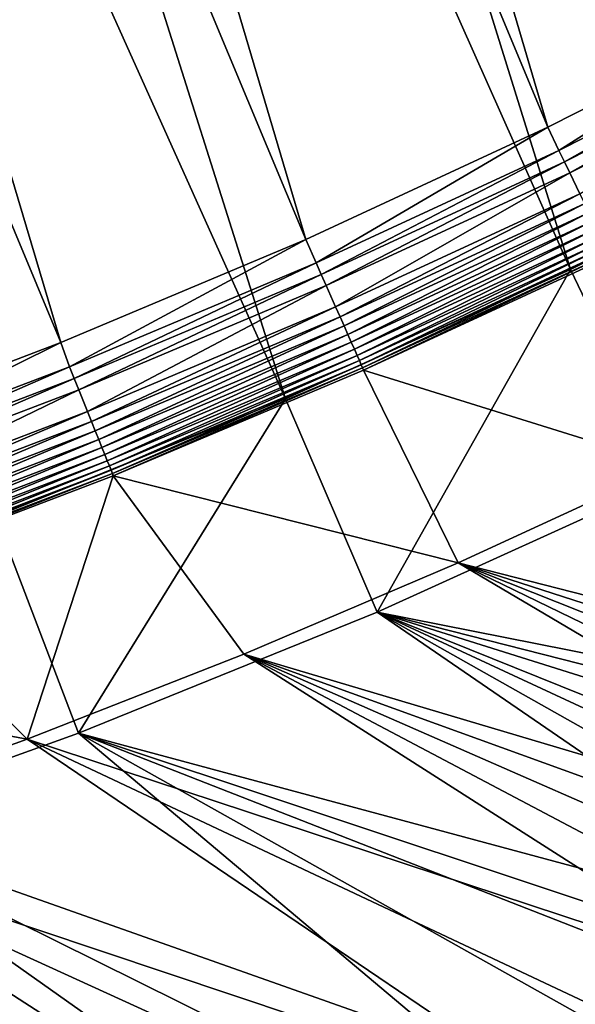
# Model space of a CAD drawing. Header units: metres. Extents: x 0 to 1501, y -1015 to 0.
# Tile 26 of 107: x 724 to 840, y -871 to -666. Entities that reach past the tile are written whole.
import ezdxf

# ---------------------------------------------------------------- set-up
doc = ezdxf.new("R2010")
doc.units = ezdxf.units.M

msp = doc.modelspace()

# ---------------------------------------------------------------- linework, layer by layer
at = {"layer": 'None'}
for points in [[(668.619629, -172.593781, -406), (732.884949, -153.671341, -406), (896.670044, -688.680969, -406)], [(896.670044, -688.680969, -406), (732.884949, -153.671341, -406), (953.535645, -657.19519, -406)], [(605.147095, -194.159134, -406), (668.619629, -172.593781, -406), (838.549561, -717.892029, -406)], [(838.549561, -717.892029, -406), (668.619629, -172.593781, -406), (896.670044, -688.680969, -406)], [(542.608215, -218.322891, -406), (605.147095, -194.159134, -406), (779.312256, -744.756042, -406)], [(779.312256, -744.756042, -406), (605.147095, -194.159134, -406), (838.549561, -717.892029, -406)], [(688.716125, -196.364151, -403), (635.930908, -213.669968, -403), (833.802429, -688.34259, -403)], [(688.716125, -196.364151, -403), (833.802429, -688.34259, -403), (883.227234, -663.339172, -403)], [(635.930908, -213.669968, -403), (583.776184, -232.799683, -403), (783.53894, -711.620422, -403)], [(635.930908, -213.669968, -403), (783.53894, -711.620422, -403), (833.802429, -688.34259, -403)], [(719.086121, -769.217773, -406), (542.608215, -218.322891, -406), (779.312256, -744.756042, -406)], [(583.776184, -232.799683, -403), (533.07843, -253.404587, -403), (732.65155, -733.082275, -403)], [(583.776184, -232.799683, -403), (732.65155, -733.082275, -403), (783.53894, -711.620422, -403)], [(533.07843, -253.404587, -403), (681.053406, -752.77417, -403), (732.65155, -733.082275, -403)], [(883.227234, -663.339172, -403), (833.802429, -688.34259, -403), (836.125061, -693.138428, -402.52005)], [(885.714722, -668.052185, -402.52005), (883.227234, -663.339172, -403), (836.125061, -693.138428, -402.52005)], [(885.714722, -668.052185, -402.52005), (836.125061, -693.138428, -402.52005), (837.267151, -695.496521, -401.92572)], [(886.937805, -670.369263, -401.92572), (885.714722, -668.052185, -402.52005), (837.267151, -695.496521, -401.92572)], [(886.937805, -670.369263, -401.92572), (837.267151, -695.496521, -401.92572), (838.381714, -697.797791, -401.100159)], [(888.131348, -672.630554, -401.100159), (886.937805, -670.369263, -401.92572), (838.381714, -697.797791, -401.100159)], [(888.131348, -672.630554, -401.100159), (838.381714, -697.797791, -401.100159), (840.488953, -702.148682, -398.780426)], [(785.694397, -716.493469, -402.52005), (833.802429, -688.34259, -403), (783.53894, -711.620422, -403)], [(836.125061, -693.138428, -402.52005), (833.802429, -688.34259, -403), (785.694397, -716.493469, -402.52005)], [(838.549561, -717.892029, -406), (896.670044, -688.680969, -406), (859.335266, -761.385986, -63)], [(836.125061, -693.138428, -402.52005), (785.694397, -716.493469, -402.52005), (786.754089, -718.889709, -401.92572)], [(837.267151, -695.496521, -401.92572), (836.125061, -693.138428, -402.52005), (786.754089, -718.889709, -401.92572)], [(837.267151, -695.496521, -401.92572), (786.754089, -718.889709, -401.92572), (787.788269, -721.22821, -401.100159)], [(838.381714, -697.797791, -401.100159), (837.267151, -695.496521, -401.92572), (787.788269, -721.22821, -401.100159)], [(838.381714, -697.797791, -401.100159), (787.788269, -721.22821, -401.100159), (789.743591, -725.649475, -398.780426)], [(840.488953, -702.148682, -398.780426), (838.381714, -697.797791, -401.100159), (789.743591, -725.649475, -398.780426)], [(840.488953, -702.148682, -398.780426), (789.743591, -725.649475, -398.780426), (790.649963, -727.699036, -397.307617)], [(841.46582, -704.165649, -397.307617), (840.488953, -702.148682, -398.780426), (790.649963, -727.699036, -397.307617)], [(841.46582, -704.165649, -397.307617), (790.649963, -727.699036, -397.307617), (791.499451, -729.619751, -395.641296)], [(842.381287, -706.055786, -395.641296), (841.46582, -704.165649, -397.307617), (791.499451, -729.619751, -395.641296)], [(842.381287, -706.055786, -395.641296), (791.499451, -729.619751, -395.641296), (792.285034, -731.396179, -393.793457)], [(843.227966, -707.803955, -393.793457), (842.381287, -706.055786, -395.641296), (792.285034, -731.396179, -393.793457)], [(843.227966, -707.803955, -393.793457), (792.285034, -731.396179, -393.793457), (793.001099, -733.015259, -391.779236)], [(843.999634, -709.397278, -391.779236), (843.227966, -707.803955, -393.793457), (793.001099, -733.015259, -391.779236)], [(843.999634, -709.397278, -391.779236), (793.001099, -733.015259, -391.779236), (793.642029, -734.464539, -389.61441)], [(844.690369, -710.823486, -389.61441), (843.999634, -709.397278, -391.779236), (793.642029, -734.464539, -389.61441)], [(783.53894, -711.620422, -403), (732.65155, -733.082275, -403), (734.48114, -738.090393, -402.52005)], [(734.48114, -738.090393, -402.52005), (785.694397, -716.493469, -402.52005), (783.53894, -711.620422, -403)], [(844.690369, -710.823486, -389.61441), (793.642029, -734.464539, -389.61441), (794.202332, -735.731506, -387.314758)], [(845.294189, -712.070251, -387.314758), (844.690369, -710.823486, -389.61441), (794.202332, -735.731506, -387.314758)], [(845.294189, -712.070251, -387.314758), (794.202332, -735.731506, -387.314758), (794.67688, -736.804626, -384.897552)], [(845.805664, -713.126282, -384.897552), (845.294189, -712.070251, -387.314758), (794.67688, -736.804626, -384.897552)], [(845.805664, -713.126282, -384.897552), (794.67688, -736.804626, -384.897552), (795.062439, -737.676331, -382.385681)], [(846.22113, -713.984131, -382.385681), (845.805664, -713.126282, -384.897552), (795.062439, -737.676331, -382.385681)], [(846.22113, -713.984131, -382.385681), (795.062439, -737.676331, -382.385681), (795.355957, -738.340149, -379.803467)], [(846.537537, -714.637329, -379.803467), (846.22113, -713.984131, -382.385681), (795.355957, -738.340149, -379.803467)], [(846.537537, -714.637329, -379.803467), (795.355957, -738.340149, -379.803467), (795.546326, -738.793762, -377.175201)], [(846.746521, -715.082458, -377.175201), (846.537537, -714.637329, -379.803467), (795.546326, -738.793762, -377.175201)], [(846.746521, -715.082458, -377.175201), (795.546326, -738.793762, -377.175201), (859.092834, -758.611267, -60)], [(735.457214, -740.521851, -401.92572), (785.694397, -716.493469, -402.52005), (734.48114, -738.090393, -402.52005)], [(786.754089, -718.889709, -401.92572), (785.694397, -716.493469, -402.52005), (735.457214, -740.521851, -401.92572)], [(779.312256, -744.756042, -406), (838.549561, -717.892029, -406), (798.335693, -789.049133, -63)], [(838.549561, -717.892029, -406), (859.335266, -761.385986, -63), (798.335693, -789.049133, -63)], [(786.754089, -718.889709, -401.92572), (735.457214, -740.521851, -401.92572), (736.40979, -742.894775, -401.100159)], [(787.788269, -721.22821, -401.100159), (786.754089, -718.889709, -401.92572), (736.40979, -742.894775, -401.100159)], [(787.788269, -721.22821, -401.100159), (736.40979, -742.894775, -401.100159), (738.210754, -747.381165, -398.780426)], [(789.743591, -725.649475, -398.780426), (787.788269, -721.22821, -401.100159), (738.210754, -747.381165, -398.780426)], [(789.743591, -725.649475, -398.780426), (738.210754, -747.381165, -398.780426), (739.045654, -749.460876, -397.307617)], [(790.649963, -727.699036, -397.307617), (789.743591, -725.649475, -398.780426), (739.045654, -749.460876, -397.307617)], [(790.649963, -727.699036, -397.307617), (739.045654, -749.460876, -397.307617), (739.828003, -751.409851, -395.641296)], [(791.499451, -729.619751, -395.641296), (790.649963, -727.699036, -397.307617), (739.828003, -751.409851, -395.641296)], [(791.499451, -729.619751, -395.641296), (739.828003, -751.409851, -395.641296), (740.551636, -753.212463, -393.793457)], [(792.285034, -731.396179, -393.793457), (791.499451, -729.619751, -395.641296), (740.551636, -753.212463, -393.793457)], [(792.285034, -731.396179, -393.793457), (740.551636, -753.212463, -393.793457), (741.211182, -754.855347, -391.779236)], [(793.001099, -733.015259, -391.779236), (792.285034, -731.396179, -393.793457), (741.211182, -754.855347, -391.779236)], [(732.65155, -733.082275, -403), (681.053406, -752.77417, -403), (682.543762, -757.902161, -402.52005)], [(732.65155, -733.082275, -403), (682.543762, -757.902161, -402.52005), (734.48114, -738.090393, -402.52005)], [(793.001099, -733.015259, -391.779236), (741.211182, -754.855347, -391.779236), (741.801514, -756.325928, -389.61441)], [(793.642029, -734.464539, -389.61441), (793.001099, -733.015259, -391.779236), (741.801514, -756.325928, -389.61441)], [(793.642029, -734.464539, -389.61441), (741.801514, -756.325928, -389.61441), (742.317627, -757.611511, -387.314758)], [(794.202332, -735.731506, -387.314758), (793.642029, -734.464539, -389.61441), (742.317627, -757.611511, -387.314758)], [(794.202332, -735.731506, -387.314758), (742.317627, -757.611511, -387.314758), (742.7547, -758.700439, -384.897552)], [(794.67688, -736.804626, -384.897552), (794.202332, -735.731506, -387.314758), (742.7547, -758.700439, -384.897552)], [(734.48114, -738.090393, -402.52005), (682.543762, -757.902161, -402.52005), (683.435059, -760.366028, -401.92572)], [(683.435059, -760.366028, -401.92572), (735.457214, -740.521851, -401.92572), (734.48114, -738.090393, -402.52005)], [(794.67688, -736.804626, -384.897552), (742.7547, -758.700439, -384.897552), (743.109802, -759.585022, -382.385681)], [(795.062439, -737.676331, -382.385681), (794.67688, -736.804626, -384.897552), (743.109802, -759.585022, -382.385681)], [(795.062439, -737.676331, -382.385681), (743.109802, -759.585022, -382.385681), (743.380188, -760.258545, -379.803467)], [(795.355957, -738.340149, -379.803467), (795.062439, -737.676331, -382.385681), (743.380188, -760.258545, -379.803467)], [(795.355957, -738.340149, -379.803467), (743.380188, -760.258545, -379.803467), (743.555603, -760.717468, -377.175201)], [(795.546326, -738.793762, -377.175201), (795.355957, -738.340149, -379.803467), (743.555603, -760.717468, -377.175201)], [(795.546326, -738.793762, -377.175201), (743.555603, -760.717468, -377.175201), (815.174988, -778.852722, -60)], [(795.546326, -738.793762, -377.175201), (815.174988, -778.852722, -60), (859.092834, -758.611267, -60)], [(684.304871, -762.770508, -401.100159), (735.457214, -740.521851, -401.92572), (683.435059, -760.366028, -401.92572)], [(736.40979, -742.894775, -401.100159), (735.457214, -740.521851, -401.92572), (684.304871, -762.770508, -401.100159)], [(736.40979, -742.894775, -401.100159), (684.304871, -762.770508, -401.100159), (685.949341, -767.316589, -398.780426)], [(738.210754, -747.381165, -398.780426), (736.40979, -742.894775, -401.100159), (685.949341, -767.316589, -398.780426)], [(719.086121, -769.217773, -406), (779.312256, -744.756042, -406), (736.336487, -814.231079, -63)], [(779.312256, -744.756042, -406), (798.335693, -789.049133, -63), (736.336487, -814.231079, -63)], [(738.210754, -747.381165, -398.780426), (685.949341, -767.316589, -398.780426), (686.71167, -769.42395, -397.307617)], [(739.045654, -749.460876, -397.307617), (738.210754, -747.381165, -398.780426), (686.71167, -769.42395, -397.307617)], [(739.045654, -749.460876, -397.307617), (686.71167, -769.42395, -397.307617), (687.426086, -771.398865, -395.641296)], [(739.828003, -751.409851, -395.641296), (739.045654, -749.460876, -397.307617), (687.426086, -771.398865, -395.641296)], [(739.828003, -751.409851, -395.641296), (687.426086, -771.398865, -395.641296), (688.086853, -773.225464, -393.793457)], [(740.551636, -753.212463, -393.793457), (739.828003, -751.409851, -395.641296), (688.086853, -773.225464, -393.793457)], [(740.551636, -753.212463, -393.793457), (688.086853, -773.225464, -393.793457), (688.689026, -774.890259, -391.779236)], [(741.211182, -754.855347, -391.779236), (740.551636, -753.212463, -393.793457), (688.689026, -774.890259, -391.779236)], [(741.211182, -754.855347, -391.779236), (688.689026, -774.890259, -391.779236), (689.228088, -776.380371, -389.61441)], [(741.801514, -756.325928, -389.61441), (741.211182, -754.855347, -391.779236), (689.228088, -776.380371, -389.61441)], [(741.801514, -756.325928, -389.61441), (689.228088, -776.380371, -389.61441), (689.699341, -777.683105, -387.314758)], [(742.317627, -757.611511, -387.314758), (741.801514, -756.325928, -389.61441), (689.699341, -777.683105, -387.314758)], [(742.317627, -757.611511, -387.314758), (689.699341, -777.683105, -387.314758), (690.09845, -778.786499, -384.897552)], [(742.7547, -758.700439, -384.897552), (742.317627, -757.611511, -387.314758), (690.09845, -778.786499, -384.897552)], [(742.7547, -758.700439, -384.897552), (690.09845, -778.786499, -384.897552), (690.422729, -779.682861, -382.385681)], [(743.109802, -759.585022, -382.385681), (742.7547, -758.700439, -384.897552), (690.422729, -779.682861, -382.385681)], [(815.174988, -778.852722, -60), (972.394226, -819.058228, -60), (859.092834, -758.611267, -60)], [(743.109802, -759.585022, -382.385681), (690.422729, -779.682861, -382.385681), (690.669617, -780.365356, -379.803467)], [(743.380188, -760.258545, -379.803467), (743.109802, -759.585022, -382.385681), (690.669617, -780.365356, -379.803467)], [(743.380188, -760.258545, -379.803467), (690.669617, -780.365356, -379.803467), (690.83667, -780.827209, -377.175201)], [(743.555603, -760.717468, -377.175201), (743.380188, -760.258545, -379.803467), (690.83667, -780.827209, -377.175201)], [(743.555603, -760.717468, -377.175201), (690.83667, -780.827209, -377.175201), (725.676758, -815.487366, -60)], [(770.690613, -797.816711, -60), (743.555603, -760.717468, -377.175201), (725.676758, -815.487366, -60)], [(743.555603, -760.717468, -377.175201), (770.690613, -797.816711, -60), (815.174988, -778.852722, -60)], [(859.335266, -761.385986, -63), (970.441467, -823.14447, -63), (798.335693, -789.049133, -63)], [(719.086121, -769.217773, -406), (736.336487, -814.231079, -63), (673.476257, -836.885864, -63)], [(770.690613, -797.816711, -60), (925.005798, -843.721924, -60), (815.174988, -778.852722, -60)], [(925.005798, -843.721924, -60), (937.056458, -837.946594, -60), (815.174988, -778.852722, -60)], [(815.174988, -778.852722, -60), (937.056458, -837.946594, -60), (949.02002, -831.99292, -60)], [(949.02002, -831.99292, -60), (960.87854, -825.833435, -60), (815.174988, -778.852722, -60)], [(960.87854, -825.833435, -60), (972.394226, -819.058228, -60), (815.174988, -778.852722, -60)], [(725.676758, -815.487366, -60), (690.83667, -780.827209, -377.175201), (637.452881, -799.098999, -377.175201)], [(798.335693, -789.049133, -63), (898.854187, -857.978638, -63), (736.336487, -814.231079, -63)], [(923.280518, -847.091553, -63), (911.109131, -852.616943, -63), (798.335693, -789.049133, -63)], [(911.109131, -852.616943, -63), (898.854187, -857.978638, -63), (798.335693, -789.049133, -63)], [(970.441467, -823.14447, -63), (958.592285, -829.888, -63), (798.335693, -789.049133, -63)], [(798.335693, -789.049133, -63), (958.592285, -829.888, -63), (946.919067, -835.780457, -63)], [(946.919067, -835.780457, -63), (932.0802, -842.971008, -63), (798.335693, -789.049133, -63)], [(932.0802, -842.971008, -63), (923.280518, -847.091553, -63), (798.335693, -789.049133, -63)], [(725.676758, -815.487366, -60), (637.452881, -799.098999, -377.175201), (680.171204, -831.849976, -60)], [(725.676758, -815.487366, -60), (875.98584, -865.015625, -60), (770.690613, -797.816711, -60)], [(875.98584, -865.015625, -60), (888.358093, -859.965759, -60), (770.690613, -797.816711, -60)], [(770.690613, -797.816711, -60), (888.358093, -859.965759, -60), (900.653931, -854.732727, -60)], [(900.653931, -854.732727, -60), (912.870728, -849.317749, -60), (770.690613, -797.816711, -60)], [(912.870728, -849.317749, -60), (925.005798, -843.721924, -60), (770.690613, -797.816711, -60)], [(736.336487, -814.231079, -63), (822.517029, -886.772888, -63), (673.476257, -836.885864, -63)], [(680.171204, -831.849976, -60), (825.788391, -883.362061, -60), (725.676758, -815.487366, -60)], [(825.788391, -883.362061, -60), (851.023376, -874.561523, -60), (725.676758, -815.487366, -60)], [(725.676758, -815.487366, -60), (851.023376, -874.561523, -60), (875.98584, -865.015625, -60)], [(874.229065, -868.132263, -63), (849.168091, -877.609741, -63), (736.336487, -814.231079, -63)], [(849.168091, -877.609741, -63), (822.517029, -886.772888, -63), (736.336487, -814.231079, -63)], [(898.854187, -857.978638, -63), (885.078674, -863.763, -63), (736.336487, -814.231079, -63)], [(736.336487, -814.231079, -63), (885.078674, -863.763, -63), (874.229065, -868.132263, -63)], [(748.672607, -905.217102, -60), (680.171204, -831.849976, -60), (634.211792, -846.890869, -60)], [(748.672607, -905.217102, -60), (774.590454, -898.696594, -60), (680.171204, -831.849976, -60)], [(774.590454, -898.696594, -60), (800.303284, -891.409485, -60), (680.171204, -831.849976, -60)], [(680.171204, -831.849976, -60), (800.303284, -891.409485, -60), (825.788391, -883.362061, -60)], [(720.572876, -913.591248, -63), (673.476257, -836.885864, -63), (747.32605, -907.775696, -63)], [(673.476257, -836.885864, -63), (773.296082, -901.310303, -63), (747.32605, -907.775696, -63)], [(822.517029, -886.772888, -63), (798.94989, -894.112671, -63), (673.476257, -836.885864, -63)], [(673.476257, -836.885864, -63), (798.94989, -894.112671, -63), (773.296082, -901.310303, -63)], [(722.572571, -910.965149, -60), (748.672607, -905.217102, -60), (634.211792, -846.890869, -60)]]:
    msp.add_3dface(points, dxfattribs=at)

doc.saveas('drawing.dxf')
